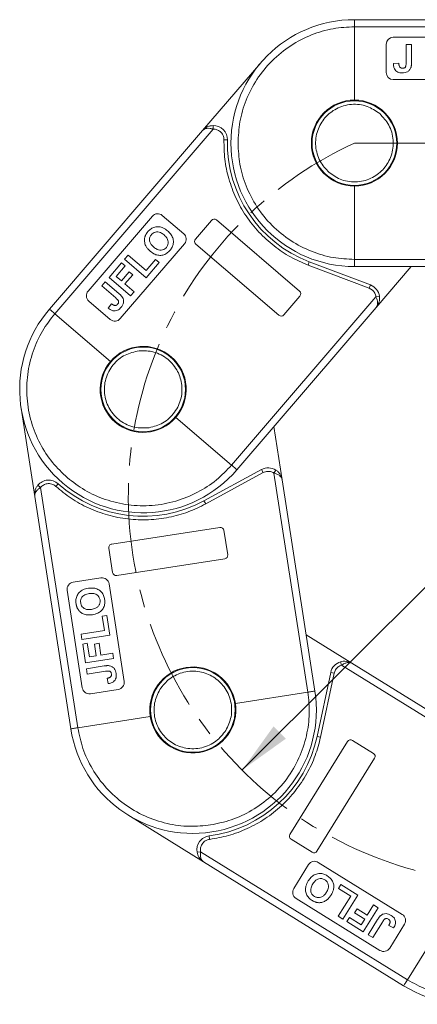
# Model space of a CAD drawing. Header units: millimetres. Extents: x 3223 to 4146, y -133 to 519.
# Tile 5 of 39: x 3525 to 3581, y 140 to 280. Entities that reach past the tile are written whole.
import ezdxf

# ---------------------------------------------------------------- set-up
doc = ezdxf.new("R2010")
doc.units = ezdxf.units.MM
doc.linetypes.add('CENTERX2', pattern=[20.32, 12.7, -2.54, 2.54, -2.54])
doc.styles.get("Standard").update_dxf_attribs({"font": '仿宋_GB2312.ttf', "width": 0.8})
doc.dimstyles.new('副本 ISO-35.1', dxfattribs={"dimtxt": 9, "dimasz": 7.5, "dimexe": 5, "dimexo": 0.625, "dimgap": 2.5, "dimtad": 1, "dimtxsty": 'Standard', "dimcen": 2.5, "dimadec": 0, "dimazin": 0, "dimtfac": 1, "dimtmove": 0, "dimatfit": 3, "dimfxl": 0, "dimarcsym": 0})

msp = doc.modelspace()

# ---------------------------------------------------------------- linework, layer by layer
at = {"color": 7, "linetype": 'Continuous', "lineweight": 15}
for p, q in [((3605.6, 279.89), (3572.239, 279.89)), ((3572.239, 268.49), (3572.239, 278.89)), ((3572.239, 278.89), (3606.718, 278.89)), ((3591.739, 277.39), (3577.739, 277.39)), ((3576.739, 276.39), (3576.739, 272.39)), ((3579.56, 276.39), (3579.56, 273.802)), ((3580.329, 276.39), (3579.56, 276.39)), ((3580.329, 273.869), (3580.329, 276.39)), ((3558.952, 273.779), (3550.727, 264.182)), ((3578.534, 273.724), (3577.765, 273.673)), ((3577.739, 271.39), (3591.739, 271.39)), ((3550.727, 264.182), (3529.016, 238.853)), ((3529.776, 238.202), (3552.213, 264.381)), ((3552.203, 264.88), (3552.213, 264.381)), ((3553.745, 262.844), (3554.245, 262.832)), ((3572.239, 245.89), (3572.239, 256.29)), ((3543.605, 252.031), (3534.494, 241.402)), ((3548.052, 249.537), (3545.015, 252.14)), ((3551.983, 251.435), (3549.706, 248.778)), ((3564.457, 241.402), (3552.688, 251.489)), ((3539.049, 237.497), (3548.16, 248.127)), ((3549.76, 248.073), (3561.529, 237.986)), ((3540.175, 246.494), (3539.675, 245.91)), ((3539.675, 245.91), (3542.712, 243.307)), ((3542.706, 244.325), (3540.175, 246.494)), ((3544.041, 245.882), (3542.706, 244.325)), ((3544.547, 245.448), (3544.041, 245.882)), ((3603.681, 245.89), (3572.239, 245.89)), ((3539.241, 245.404), (3537.472, 243.34)), ((3538.479, 243.49), (3539.747, 244.97)), ((3539.747, 244.97), (3539.241, 245.404)), ((3542.712, 243.307), (3544.547, 245.448)), ((3565.847, 245.564), (3565.67, 245.096)), ((3565.67, 245.096), (3574.339, 241.803)), ((3574.516, 242.271), (3565.847, 245.564)), ((3572.239, 244.89), (3602.563, 244.89)), ((3575.325, 239.099), (3580.288, 244.89)), ((3537.472, 243.34), (3540.509, 240.737)), ((3539.219, 242.856), (3538.479, 243.49)), ((3540.32, 244.141), (3539.219, 242.856)), ((3539.725, 242.422), (3540.826, 243.707)), ((3540.826, 243.707), (3540.32, 244.141)), ((3536.938, 242.717), (3536.438, 242.133)), ((3536.438, 242.133), (3538.403, 240.448)), ((3538.853, 241.076), (3536.938, 242.717)), ((3541.01, 241.321), (3539.725, 242.422)), ((3574.516, 242.271), (3574.339, 241.803)), ((3574.339, 241.803), (3574.782, 241.54)), ((3540.509, 240.737), (3541.01, 241.321)), ((3575.293, 240.599), (3554.831, 216.726)), ((3562.234, 238.04), (3564.511, 240.697)), ((3575.789, 240.665), (3575.293, 240.599)), ((3534.602, 239.992), (3537.639, 237.388)), ((3537.795, 239.619), (3537.333, 239.002)), ((3555.591, 216.075), (3575.325, 239.099)), ((3537.672, 231.434), (3529.776, 238.202)), ((3525.009, 224.787), (3526.943, 212.296)), ((3554.831, 216.726), (3546.935, 223.494)), ((3561.996, 214.65), (3560.829, 222.187)), ((3559.062, 216.1), (3550.92, 211.66)), ((3551.16, 211.221), (3559.301, 215.661)), ((3559.062, 216.1), (3559.301, 215.661)), ((3559.301, 215.661), (3559.79, 215.826)), ((3561.109, 216.021), (3560.836, 215.601)), ((3560.836, 215.601), (3565.647, 184.53)), ((3527.374, 213.871), (3527.76, 213.554)), ((3529.923, 213.717), (3530.258, 214.088)), ((3566.635, 184.683), (3561.996, 214.65)), ((3526.943, 212.296), (3532.047, 179.328)), ((3533.035, 179.481), (3527.76, 213.554)), ((3550.92, 211.66), (3551.16, 211.221)), ((3553.175, 207.897), (3537.857, 205.526)), ((3554.281, 204.02), (3553.746, 207.479)), ((3537.44, 204.955), (3537.975, 201.496)), ((3538.546, 201.079), (3553.863, 203.45)), ((3536.322, 200.734), (3532.369, 200.122)), ((3539.605, 186.064), (3537.464, 199.899)), ((3531.534, 198.981), (3533.676, 185.146)), ((3537.146, 195.413), (3536.487, 195.311)), ((3536.487, 195.311), (3536.801, 193.284)), ((3537.578, 192.626), (3537.146, 195.413)), ((3536.801, 193.284), (3533.507, 192.774)), ((3533.507, 192.774), (3533.625, 192.014)), ((3533.625, 192.014), (3537.578, 192.626)), ((3534.386, 191.457), (3533.727, 191.355)), ((3533.727, 191.355), (3534.142, 188.669)), ((3534.684, 189.531), (3534.386, 191.457)), ((3536.046, 191.455), (3535.388, 191.353)), ((3535.388, 191.353), (3535.647, 189.68)), ((3536.305, 189.782), (3536.046, 191.455)), ((3571.886, 188.618), (3565.403, 192.637)), ((3537.978, 190.041), (3536.305, 189.782)), ((3538.095, 189.281), (3537.978, 190.041)), ((3534.142, 188.669), (3538.095, 189.281)), ((3535.647, 189.68), (3534.684, 189.531)), ((3570.267, 188.837), (3570.408, 188.357)), ((3597.658, 172.639), (3571.886, 188.618)), ((3536.76, 188.244), (3534.268, 187.858)), ((3534.268, 187.858), (3534.386, 187.098)), ((3534.386, 187.098), (3536.944, 187.494)), ((3568.875, 187.334), (3566.948, 178.263)), ((3567.437, 178.159), (3569.365, 187.23)), ((3568.875, 187.334), (3569.365, 187.23)), ((3569.365, 187.23), (3569.557, 187.709)), ((3570.408, 188.357), (3597.131, 171.789)), ((3537.178, 186.492), (3537.346, 185.74)), ((3534.817, 184.311), (3538.77, 184.923)), ((3565.647, 184.53), (3555.369, 182.939)), ((3543.313, 181.072), (3533.035, 179.481)), ((3571.272, 177.526), (3563.105, 164.353)), ((3566.948, 178.263), (3567.437, 178.159)), ((3574.936, 175.843), (3571.961, 177.688)), ((3566.929, 161.981), (3575.097, 175.155)), ((3540.119, 167.132), (3550.861, 160.472)), ((3551.722, 163.659), (3551.658, 164.155)), ((3563.266, 163.664), (3566.241, 161.82)), ((3549.945, 161.824), (3550.438, 161.911)), ((3579.741, 143.742), (3550.438, 161.911)), ((3550.861, 160.472), (3579.214, 142.892)), ((3565.744, 160.069), (3563.636, 156.67)), ((3579.019, 153.015), (3567.12, 160.392)), ((3570.32, 157.232), (3569.969, 156.665)), ((3569.969, 156.665), (3571.712, 155.584)), ((3572.717, 155.745), (3570.32, 157.232)), ((3563.959, 155.293), (3575.857, 147.915)), ((3571.712, 155.584), (3569.955, 152.751)), ((3570.609, 152.346), (3572.717, 155.745)), ((3572.61, 153.821), (3572.258, 153.254)), ((3574.048, 152.929), (3572.61, 153.821)), ((3573.486, 150.562), (3575.594, 153.962)), ((3574.94, 154.367), (3574.048, 152.929)), ((3575.594, 153.962), (3574.94, 154.367)), ((3569.955, 152.751), (3570.609, 152.346)), ((3571.527, 152.561), (3571.176, 151.995)), ((3573.183, 151.534), (3571.527, 152.561)), ((3572.258, 153.254), (3573.697, 152.362)), ((3573.697, 152.362), (3573.183, 151.534)), ((3575.512, 152.273), (3574.183, 150.13)), ((3585.221, 152.581), (3579.741, 143.742)), ((3571.176, 151.995), (3573.486, 150.562)), ((3574.837, 149.725), (3576.201, 151.925)), ((3577.114, 151.451), (3577.795, 151.089)), ((3577.234, 148.238), (3579.342, 151.638)), ((3574.183, 150.13), (3574.837, 149.725))]:
    msp.add_line(p, q, dxfattribs=at)
at = {"color": 1, "linetype": 'CENTERX2', "lineweight": 13}
msp.add_line((3572.239, 262.39), (3760.966, 262.39), dxfattribs=at)
at = {"color": 7, "linetype": 'Continuous', "lineweight": 15}
for centre in [(3572.239, 262.39), (3542.303, 227.464), (3549.341, 182.005)]:
    msp.add_circle(centre, 6, dxfattribs=at)
for centre, radius, start, end in [((3572.239, 262.39), 17.5, 90, 270), ((3577.739, 276.39), 1, 90, 180), ((3577.739, 272.39), 1, 180, 270), ((3572.239, 262.39), 6.1, 90, 270), ((3572.239, 262.39), 6.1, 270, 90), ((3552.245, 262.881), 2, 358.59497, 91.21031), ((3572.239, 262.39), 18, 178.59497, 249.2008), ((3544.364, 251.381), 1, 49.4, 139.4), ((3552.363, 251.11), 0.5, 49.4, 139.4), ((3547.401, 248.778), 1, 319.4, 49.4), ((3550.085, 248.452), 0.5, 139.4, 229.4), ((3573.806, 240.401), 2, 7.58969, 69.2008), ((3535.253, 240.751), 1, 139.4, 229.4), ((3564.132, 241.023), 0.5, 319.4, 49.4), ((3542.303, 227.464), 17.5, 139.4, 319.4), ((3538.29, 238.148), 1, 229.4, 319.4), ((3561.854, 238.365), 0.5, 229.4, 319.4), ((3542.303, 227.464), 6.1, 319.4, 139.4), ((3542.303, 227.464), 6.1, 139.4, 319.4), ((3560.019, 214.344), 2, 56.98969, 118.6008), ((3528.92, 212.602), 2, 47.99497, 140.61031), ((3542.303, 227.464), 18, 227.99497, 298.6008), ((3553.251, 207.403), 0.5, 8.8, 98.8), ((3537.934, 205.031), 0.5, 98.8, 188.8), ((3553.787, 203.944), 0.5, 278.8, 8.8), ((3538.469, 201.573), 0.5, 188.8, 278.8), ((3532.522, 199.134), 1, 98.8, 188.8), ((3536.475, 199.746), 1, 8.8, 98.8), ((3570.832, 186.918), 2, 106.38969, 168.0008), ((3549.341, 182.005), 6.1, 8.8, 188.8), ((3538.617, 185.911), 1, 278.8, 8.8), ((3549.341, 182.005), 17.5, 188.8, 8.8), ((3534.664, 185.299), 1, 188.8, 278.8), ((3549.341, 182.005), 6.1, 188.8, 8.8), ((3549.341, 182.005), 18, 277.39497, 348.0008), ((3571.697, 177.263), 0.5, 58.2, 148.2), ((3574.672, 175.418), 0.5, 328.2, 58.2), ((3588.436, 157.766), 17.5, 238.2, 58.2), ((3551.915, 162.172), 2, 97.39497, 190.01031), ((3563.53, 164.089), 0.5, 148.2, 238.2), ((3566.504, 162.245), 0.5, 238.2, 328.2), ((3566.593, 159.542), 1, 58.2, 148.2), ((3564.486, 156.143), 1, 148.2, 238.2), ((3578.492, 152.165), 1, 328.2, 58.2), ((3576.384, 148.765), 1, 238.2, 328.2)]:
    msp.add_arc(centre, radius, start, end, dxfattribs=at)
at = {"color": 1, "linetype": 'CENTERX2', "lineweight": 13}
msp.add_arc((3595.239, 212.385), 55.041, 114.7, 262.9, dxfattribs=at)
at = {"color": 7, "linetype": 'Continuous', "lineweight": 15}
for points, knots in [([(3572.239, 278.89), (3572.239, 279.003), (3572.239, 279.228), (3572.239, 279.527), (3572.239, 279.754), (3572.239, 279.873), (3572.239, 279.886), (3572.239, 279.89)], [0, 0, 0, 0, 0.2146939, 0.4293877, 0.6440816, 0.8587754, 1, 1, 1, 1]), ([(3555.739, 262.39), (3555.793, 263.397), (3555.903, 265.47), (3556.821, 268.545), (3558.343, 271.502), (3560.489, 274.14), (3563.127, 276.286), (3566.085, 277.809), (3569.16, 278.727), (3571.233, 278.837), (3572.239, 278.89)], [0, 0, 0, 0, 0.116516, 0.2400113, 0.3686408, 0.5, 0.6313592, 0.7599887, 0.883484, 1, 1, 1, 1]), ([(3579, 272.339), (3578.794, 272.356), (3578.474, 272.382), (3578.11, 272.627), (3577.886, 272.932), (3577.779, 273.299), (3577.769, 273.56), (3577.765, 273.673)], [0, 0, 0, 0, 0.2947537, 0.4575977, 0.6204456, 0.836095, 1, 1, 1, 1]), ([(3578.534, 273.724), (3578.535, 273.699), (3578.538, 273.649), (3578.544, 273.574), (3578.553, 273.5), (3578.568, 273.416), (3578.59, 273.322), (3578.622, 273.258), (3578.638, 273.226)], [0, 0, 0, 0, 0.146273, 0.2926484, 0.4389475, 0.5855844, 0.7903219, 1, 1, 1, 1]), ([(3579.05, 273.006), (3579.118, 273.009), (3579.228, 273.015), (3579.369, 273.079), (3579.466, 273.175), (3579.555, 273.42), (3579.558, 273.635), (3579.56, 273.802)], [0, 0, 0, 0, 0.1847697, 0.2997212, 0.415218, 0.5481969, 1, 1, 1, 1]), ([(3580.329, 273.869), (3580.328, 273.819), (3580.327, 273.719), (3580.321, 273.58), (3580.311, 273.453), (3580.294, 273.337), (3580.276, 273.221), (3580.253, 273.146), (3580.241, 273.108)], [0, 0, 0, 0, 0.1952531, 0.3906374, 0.5418335, 0.6933807, 0.846202, 1, 1, 1, 1]), ([(3578.638, 273.226), (3578.656, 273.201), (3578.692, 273.149), (3578.76, 273.087), (3578.84, 273.043), (3578.916, 273.019), (3578.987, 273.007), (3579.029, 273.006), (3579.05, 273.006)], [0, 0, 0, 0, 0.1899344, 0.3858392, 0.560405, 0.7421212, 0.8701806, 1, 1, 1, 1]), ([(3580.241, 273.108), (3580.187, 272.989), (3580.078, 272.749), (3579.772, 272.497), (3579.4, 272.358), (3579.138, 272.346), (3579, 272.339)], [0, 0, 0, 0, 0.2494052, 0.4997794, 0.737005, 1, 1, 1, 1]), ([(3568.66, 258.214), (3568.182, 258.72), (3567.448, 259.499), (3566.922, 260.853), (3566.716, 261.965), (3566.746, 263.099), (3567.075, 264.503), (3567.962, 266.056), (3569.361, 267.17), (3570.699, 267.71), (3571.815, 267.914), (3572.945, 267.881), (3574.364, 267.568), (3575.245, 266.961), (3575.818, 266.566)], [0, 0, 0, 0, 0.1197284, 0.1841803, 0.25, 0.3158197, 0.3802716, 0.5, 0.6197284, 0.6841803, 0.75, 0.8158197, 0.8802716, 1, 1, 1, 1]), ([(3575.818, 266.566), (3576.296, 266.06), (3577.03, 265.282), (3577.557, 263.928), (3577.763, 262.816), (3577.732, 261.682), (3577.403, 260.278), (3576.516, 258.725), (3575.117, 257.611), (3573.779, 257.071), (3572.663, 256.867), (3571.533, 256.9), (3570.115, 257.213), (3569.233, 257.82), (3568.66, 258.214)], [0, 0, 0, 0, 0.1197284, 0.1841803, 0.25, 0.3158197, 0.3802716, 0.5, 0.6197284, 0.6841803, 0.75, 0.8158197, 0.8802716, 1, 1, 1, 1]), ([(3550.727, 264.182), (3550.925, 264.367), (3551.234, 264.654), (3551.777, 264.845), (3552.07, 264.869), (3552.203, 264.88)], [0, 0, 0, 0, 0.49841293, 0.77292805, 1, 1, 1, 1]), ([(3552.213, 264.381), (3552.067, 264.417), (3551.754, 264.495), (3551.325, 264.495), (3550.963, 264.398), (3550.806, 264.255), (3550.727, 264.182)], [0, 0, 0, 0, 0.2343588, 0.4982155, 0.7484812, 1, 1, 1, 1]), ([(3553.221, 264.02), (3553.301, 263.942), (3553.461, 263.788), (3553.625, 263.495), (3553.732, 263.177), (3553.741, 262.955), (3553.745, 262.844)], [0, 0, 0, 0, 0.2498972, 0.4999949, 0.7498974, 1, 1, 1, 1]), ([(3553.745, 262.844), (3553.761, 261.933), (3553.795, 260.078), (3554.38, 257.305), (3555.379, 254.587), (3556.819, 252.03), (3558.643, 249.73), (3560.782, 247.778), (3563.128, 246.188), (3564.833, 245.456), (3565.67, 245.096)], [0, 0, 0, 0, 0.1197899, 0.2439368, 0.3711682, 0.5, 0.6288318, 0.7560632, 0.8802101, 1, 1, 1, 1]), ([(3572.239, 245.89), (3571.233, 245.944), (3569.16, 246.054), (3566.085, 246.972), (3563.127, 248.495), (3560.489, 250.641), (3558.343, 253.279), (3556.821, 256.236), (3555.903, 259.311), (3555.793, 261.384), (3555.739, 262.39)], [0, 0, 0, 0, 0.116516, 0.2400113, 0.3686408, 0.5, 0.6313592, 0.7599887, 0.883484, 1, 1, 1, 1]), ([(3542.97, 249.833), (3543.11, 249.978), (3543.394, 250.27), (3543.956, 250.516), (3544.552, 250.555), (3545.191, 250.378), (3545.558, 250.1), (3545.77, 249.939)], [0, 0, 0, 0, 0.19095128, 0.38380624, 0.56720161, 0.74915777, 1, 1, 1, 1]), ([(3545.77, 249.939), (3545.916, 249.801), (3546.211, 249.524), (3546.525, 248.97), (3546.625, 248.346), (3546.489, 247.746), (3546.265, 247.383), (3546.118, 247.204), (3546.092, 247.171)], [0, 0, 0, 0, 0.1916319, 0.3847476, 0.5975386, 0.7794336, 0.9598804, 1, 1, 1, 1]), ([(3542.658, 247.843), (3542.619, 247.936), (3542.539, 248.122), (3542.491, 248.377), (3542.471, 248.588), (3542.475, 248.755), (3542.493, 248.924), (3542.525, 249.035), (3542.54, 249.091)], [0, 0, 0, 0, 0.2345767, 0.4746163, 0.6023936, 0.7313657, 0.8647119, 1, 1, 1, 1]), ([(3542.54, 249.091), (3542.556, 249.138), (3542.588, 249.233), (3542.652, 249.366), (3542.72, 249.492), (3542.796, 249.61), (3542.879, 249.724), (3542.939, 249.797), (3542.97, 249.833)], [0, 0, 0, 0, 0.1738242, 0.3487526, 0.5099894, 0.6719466, 0.8356798, 1, 1, 1, 1]), ([(3543.482, 249.406), (3543.399, 249.292), (3543.248, 249.086), (3543.182, 248.715), (3543.236, 248.349), (3543.446, 247.974), (3543.671, 247.763), (3543.795, 247.647)], [0, 0, 0, 0, 0.2069211, 0.3755229, 0.5441183, 0.7482179, 1, 1, 1, 1]), ([(3545.255, 249.368), (3545.094, 249.492), (3544.836, 249.693), (3544.396, 249.823), (3544.03, 249.792), (3543.712, 249.643), (3543.558, 249.484), (3543.482, 249.406)], [0, 0, 0, 0, 0.3011498, 0.4855558, 0.6711527, 0.8384642, 1, 1, 1, 1]), ([(3545.585, 247.604), (3545.672, 247.729), (3545.84, 247.968), (3545.875, 248.387), (3545.764, 248.789), (3545.535, 249.111), (3545.337, 249.292), (3545.255, 249.368)], [0, 0, 0, 0, 0.2230139, 0.4267154, 0.5997431, 0.8344997, 1, 1, 1, 1]), ([(3543.314, 247.046), (3543.276, 247.079), (3543.201, 247.144), (3543.094, 247.25), (3542.99, 247.358), (3542.879, 247.491), (3542.761, 247.649), (3542.693, 247.778), (3542.658, 247.843)], [0, 0, 0, 0, 0.1443329, 0.2888961, 0.4332599, 0.5780731, 0.7877955, 1, 1, 1, 1]), ([(3546.092, 247.171), (3545.951, 247.026), (3545.668, 246.734), (3545.109, 246.482), (3544.518, 246.443), (3543.886, 246.614), (3543.525, 246.887), (3543.314, 247.046)], [0, 0, 0, 0, 0.1923758, 0.386627, 0.5709208, 0.7499181, 1, 1, 1, 1]), ([(3543.795, 247.647), (3543.956, 247.523), (3544.22, 247.321), (3544.673, 247.195), (3545.059, 247.233), (3545.375, 247.385), (3545.523, 247.539), (3545.585, 247.604)], [0, 0, 0, 0, 0.3000791, 0.4915074, 0.6839278, 0.8668961, 1, 1, 1, 1]), ([(3572.239, 244.89), (3572.239, 244.902), (3572.239, 244.924), (3572.239, 245.096), (3572.239, 245.35), (3572.239, 245.631), (3572.239, 245.817), (3572.239, 245.89)], [0, 0, 0, 0, 0.21469386, 0.42938772, 0.64408158, 0.85877544, 1, 1, 1, 1]), ([(3538.676, 239.544), (3538.718, 239.597), (3538.785, 239.685), (3538.828, 239.833), (3538.819, 239.97), (3538.69, 240.197), (3538.528, 240.339), (3538.403, 240.448)], [0, 0, 0, 0, 0.1847697, 0.2997212, 0.415218, 0.5481969, 1, 1, 1, 1]), ([(3538.853, 241.076), (3538.891, 241.043), (3538.966, 240.977), (3539.067, 240.882), (3539.157, 240.792), (3539.234, 240.704), (3539.31, 240.614), (3539.352, 240.548), (3539.373, 240.515)], [0, 0, 0, 0, 0.1952531, 0.3906374, 0.5418335, 0.6933807, 0.846202, 1, 1, 1, 1]), ([(3539.373, 240.515), (3539.429, 240.396), (3539.54, 240.157), (3539.532, 239.76), (3539.396, 239.387), (3539.234, 239.181), (3539.15, 239.072)], [0, 0, 0, 0, 0.2494052, 0.4997794, 0.737005, 1, 1, 1, 1]), ([(3575.325, 239.099), (3575.384, 239.188), (3575.502, 239.366), (3575.542, 239.739), (3575.477, 240.163), (3575.352, 240.46), (3575.293, 240.599)], [0, 0, 0, 0, 0.2511309, 0.5018046, 0.7656407, 1, 1, 1, 1]), ([(3575.789, 240.665), (3575.798, 240.532), (3575.819, 240.239), (3575.713, 239.673), (3575.477, 239.324), (3575.325, 239.099)], [0, 0, 0, 0, 0.2270634, 0.5015869, 1, 1, 1, 1]), ([(3529.776, 238.202), (3529.69, 238.275), (3529.519, 238.421), (3529.292, 238.616), (3529.12, 238.763), (3529.029, 238.841), (3529.02, 238.849), (3529.016, 238.853)], [0, 0, 0, 0, 0.2146939, 0.4293877, 0.6440816, 0.8587754, 1, 1, 1, 1]), ([(3539.15, 239.072), (3539.003, 238.926), (3538.775, 238.7), (3538.351, 238.583), (3537.974, 238.612), (3537.627, 238.769), (3537.422, 238.932), (3537.333, 239.002)], [0, 0, 0, 0, 0.2947537, 0.4575977, 0.6204456, 0.836095, 1, 1, 1, 1]), ([(3537.795, 239.619), (3537.815, 239.604), (3537.854, 239.573), (3537.915, 239.529), (3537.978, 239.488), (3538.051, 239.445), (3538.137, 239.4), (3538.206, 239.383), (3538.241, 239.374)], [0, 0, 0, 0, 0.146273, 0.2926484, 0.4389475, 0.5855844, 0.7903219, 1, 1, 1, 1]), ([(3538.241, 239.374), (3538.271, 239.371), (3538.334, 239.364), (3538.426, 239.376), (3538.511, 239.408), (3538.579, 239.45), (3538.634, 239.496), (3538.662, 239.528), (3538.676, 239.544)], [0, 0, 0, 0, 0.1899344, 0.3858392, 0.560405, 0.7421212, 0.8701806, 1, 1, 1, 1]), ([(3531.566, 214.936), (3530.836, 215.632), (3529.334, 217.064), (3527.597, 219.763), (3526.342, 222.843), (3525.736, 226.189), (3525.823, 229.589), (3526.592, 232.825), (3527.896, 235.757), (3529.161, 237.403), (3529.776, 238.202)], [0, 0, 0, 0, 0.116516, 0.2400113, 0.3686408, 0.5, 0.6313592, 0.7599887, 0.883484, 1, 1, 1, 1]), ([(3543.145, 222.029), (3542.45, 221.996), (3541.381, 221.944), (3540.01, 222.426), (3539.032, 222.993), (3538.191, 223.755), (3537.339, 224.918), (3536.737, 226.602), (3536.801, 228.389), (3537.262, 229.756), (3537.833, 230.736), (3538.594, 231.573), (3539.755, 232.446), (3540.79, 232.721), (3541.462, 232.899)], [0, 0, 0, 0, 0.1197284, 0.1841803, 0.25, 0.3158197, 0.3802716, 0.5, 0.6197284, 0.6841803, 0.75, 0.8158197, 0.8802716, 1, 1, 1, 1]), ([(3541.462, 232.899), (3542.157, 232.932), (3543.226, 232.984), (3544.597, 232.502), (3545.575, 231.935), (3546.416, 231.173), (3547.268, 230.01), (3547.87, 228.326), (3547.805, 226.539), (3547.345, 225.172), (3546.774, 224.192), (3546.013, 223.355), (3544.852, 222.482), (3543.817, 222.207), (3543.145, 222.029)], [0, 0, 0, 0, 0.1197284, 0.1841803, 0.25, 0.3158197, 0.3802716, 0.5, 0.6197284, 0.6841803, 0.75, 0.8158197, 0.8802716, 1, 1, 1, 1]), ([(3554.831, 216.726), (3554.136, 215.997), (3552.703, 214.495), (3550.005, 212.757), (3546.925, 211.503), (3543.578, 210.896), (3540.179, 210.983), (3536.943, 211.752), (3534.01, 213.056), (3532.365, 214.322), (3531.566, 214.936)], [0, 0, 0, 0, 0.116516, 0.2400113, 0.3686408, 0.5, 0.6313592, 0.7599887, 0.883484, 1, 1, 1, 1]), ([(3555.591, 216.075), (3555.582, 216.083), (3555.566, 216.097), (3555.435, 216.209), (3555.242, 216.374), (3555.028, 216.557), (3554.887, 216.678), (3554.831, 216.726)], [0, 0, 0, 0, 0.2146939, 0.4293877, 0.6440816, 0.8587754, 1, 1, 1, 1]), ([(3561.996, 214.65), (3561.967, 214.752), (3561.909, 214.957), (3561.652, 215.231), (3561.287, 215.457), (3560.981, 215.555), (3560.836, 215.601)], [0, 0, 0, 0, 0.2511309, 0.5018046, 0.7656407, 1, 1, 1, 1]), ([(3561.109, 216.021), (3561.216, 215.941), (3561.452, 215.766), (3561.813, 215.317), (3561.924, 214.911), (3561.996, 214.65)], [0, 0, 0, 0, 0.2270634, 0.5015869, 1, 1, 1, 1]), ([(3526.943, 212.296), (3526.932, 212.568), (3526.916, 212.988), (3527.123, 213.525), (3527.296, 213.763), (3527.374, 213.871)], [0, 0, 0, 0, 0.4984129, 0.772928, 1, 1, 1, 1]), ([(3528.69, 214.085), (3528.801, 214.095), (3529.022, 214.115), (3529.351, 214.05), (3529.662, 213.925), (3529.836, 213.786), (3529.923, 213.717)], [0, 0, 0, 0, 0.2498972, 0.4999949, 0.7498974, 1, 1, 1, 1]), ([(3529.923, 213.717), (3530.626, 213.137), (3532.056, 211.955), (3534.542, 210.595), (3537.256, 209.584), (3540.135, 209.014), (3543.068, 208.901), (3545.942, 209.255), (3548.676, 210.002), (3550.342, 210.82), (3551.16, 211.221)], [0, 0, 0, 0, 0.1197899, 0.2439368, 0.3711682, 0.5, 0.6288318, 0.7560632, 0.8802101, 1, 1, 1, 1]), ([(3527.76, 213.554), (3527.637, 213.467), (3527.374, 213.28), (3527.095, 212.955), (3526.933, 212.616), (3526.94, 212.403), (3526.943, 212.296)], [0, 0, 0, 0, 0.2343588, 0.4982155, 0.7484812, 1, 1, 1, 1]), ([(3532.79, 197.068), (3532.772, 197.27), (3532.734, 197.675), (3532.913, 198.262), (3533.272, 198.74), (3533.822, 199.11), (3534.272, 199.207), (3534.532, 199.264)], [0, 0, 0, 0, 0.1909513, 0.3838062, 0.5672016, 0.7491578, 1, 1, 1, 1]), ([(3534.631, 198.5), (3534.432, 198.46), (3534.111, 198.394), (3533.726, 198.145), (3533.511, 197.848), (3533.418, 197.508), (3533.438, 197.288), (3533.448, 197.18)], [0, 0, 0, 0, 0.3011498, 0.4855558, 0.6711527, 0.8384642, 1, 1, 1, 1]), ([(3534.532, 199.264), (3534.732, 199.285), (3535.134, 199.328), (3535.76, 199.206), (3536.298, 198.876), (3536.665, 198.383), (3536.795, 197.976), (3536.836, 197.748), (3536.843, 197.707)], [0, 0, 0, 0, 0.1916319, 0.3847476, 0.5975386, 0.7794336, 0.9598804, 1, 1, 1, 1]), ([(3536.184, 197.603), (3536.146, 197.751), (3536.074, 198.034), (3535.778, 198.333), (3535.401, 198.511), (3535.008, 198.546), (3534.741, 198.514), (3534.631, 198.5)], [0, 0, 0, 0, 0.22301391, 0.42671542, 0.59974312, 0.83449973, 1, 1, 1, 1]), ([(3533.074, 196.259), (3533.049, 196.302), (3532.997, 196.389), (3532.938, 196.523), (3532.887, 196.657), (3532.847, 196.791), (3532.814, 196.928), (3532.798, 197.022), (3532.79, 197.068)], [0, 0, 0, 0, 0.17382423, 0.34875257, 0.5099894, 0.6719466, 0.83567976, 1, 1, 1, 1]), ([(3533.448, 197.18), (3533.48, 197.043), (3533.539, 196.794), (3533.778, 196.502), (3534.09, 196.305), (3534.512, 196.22), (3534.818, 196.254), (3534.987, 196.272)], [0, 0, 0, 0, 0.2069211, 0.3755229, 0.5441183, 0.7482179, 1, 1, 1, 1]), ([(3534.987, 196.272), (3535.186, 196.314), (3535.511, 196.383), (3535.902, 196.645), (3536.124, 196.963), (3536.214, 197.302), (3536.193, 197.514), (3536.184, 197.603)], [0, 0, 0, 0, 0.3000791, 0.4915074, 0.6839278, 0.8668961, 1, 1, 1, 1]), ([(3536.843, 197.707), (3536.862, 197.506), (3536.899, 197.101), (3536.726, 196.512), (3536.371, 196.038), (3535.83, 195.669), (3535.388, 195.573), (3535.131, 195.516)], [0, 0, 0, 0, 0.19237581, 0.386627, 0.57092084, 0.74991815, 1, 1, 1, 1]), ([(3534.098, 195.537), (3534.003, 195.567), (3533.809, 195.628), (3533.584, 195.757), (3533.411, 195.88), (3533.287, 195.991), (3533.17, 196.116), (3533.107, 196.211), (3533.074, 196.259)], [0, 0, 0, 0, 0.2345767, 0.4746163, 0.6023936, 0.7313657, 0.8647119, 1, 1, 1, 1]), ([(3535.131, 195.516), (3535.081, 195.509), (3534.982, 195.494), (3534.833, 195.481), (3534.682, 195.473), (3534.51, 195.476), (3534.313, 195.489), (3534.17, 195.521), (3534.098, 195.537)], [0, 0, 0, 0, 0.1443329, 0.2888961, 0.4332599, 0.5780731, 0.7877955, 1, 1, 1, 1]), ([(3570.267, 188.837), (3570.397, 188.867), (3570.684, 188.932), (3571.26, 188.914), (3571.64, 188.734), (3571.886, 188.618)], [0, 0, 0, 0, 0.2270634, 0.50158693, 1, 1, 1, 1]), ([(3571.886, 188.618), (3571.789, 188.663), (3571.595, 188.752), (3571.22, 188.735), (3570.811, 188.605), (3570.537, 188.437), (3570.408, 188.357)], [0, 0, 0, 0, 0.2511309, 0.5018046, 0.7656407, 1, 1, 1, 1]), ([(3536.76, 188.244), (3536.809, 188.251), (3536.908, 188.265), (3537.046, 188.28), (3537.174, 188.29), (3537.29, 188.291), (3537.408, 188.29), (3537.486, 188.279), (3537.525, 188.274)], [0, 0, 0, 0, 0.19525314, 0.39063736, 0.5418335, 0.69338069, 0.84620203, 1, 1, 1, 1]), ([(3537.808, 187.112), (3537.795, 187.179), (3537.772, 187.287), (3537.687, 187.416), (3537.578, 187.498), (3537.322, 187.548), (3537.109, 187.518), (3536.944, 187.494)], [0, 0, 0, 0, 0.1847697, 0.2997212, 0.415218, 0.5481969, 1, 1, 1, 1]), ([(3538.475, 187.165), (3538.49, 186.959), (3538.513, 186.638), (3538.326, 186.241), (3538.059, 185.973), (3537.713, 185.812), (3537.457, 185.762), (3537.346, 185.74)], [0, 0, 0, 0, 0.2947537, 0.4575977, 0.6204456, 0.836095, 1, 1, 1, 1]), ([(3537.525, 188.274), (3537.651, 188.238), (3537.905, 188.167), (3538.201, 187.903), (3538.396, 187.557), (3538.448, 187.3), (3538.475, 187.165)], [0, 0, 0, 0, 0.2494052, 0.4997794, 0.737005, 1, 1, 1, 1]), ([(3537.654, 186.671), (3537.676, 186.693), (3537.722, 186.736), (3537.773, 186.814), (3537.804, 186.899), (3537.816, 186.977), (3537.817, 187.049), (3537.811, 187.091), (3537.808, 187.112)], [0, 0, 0, 0, 0.1899344, 0.3858392, 0.560405, 0.7421212, 0.8701806, 1, 1, 1, 1]), ([(3544.666, 184.904), (3545.093, 185.453), (3545.75, 186.298), (3547.008, 187.025), (3548.075, 187.399), (3549.2, 187.542), (3550.639, 187.432), (3552.309, 186.793), (3553.624, 185.581), (3554.362, 184.341), (3554.735, 183.27), (3554.874, 182.148), (3554.782, 180.698), (3554.317, 179.734), (3554.015, 179.107)], [0, 0, 0, 0, 0.1197284, 0.1841803, 0.25, 0.3158197, 0.3802716, 0.5, 0.6197284, 0.6841803, 0.75, 0.8158197, 0.8802716, 1, 1, 1, 1]), ([(3537.178, 186.492), (3537.202, 186.497), (3537.251, 186.507), (3537.324, 186.525), (3537.397, 186.546), (3537.477, 186.574), (3537.566, 186.609), (3537.624, 186.651), (3537.654, 186.671)], [0, 0, 0, 0, 0.146273, 0.2926484, 0.4389475, 0.5855844, 0.7903219, 1, 1, 1, 1]), ([(3554.015, 179.107), (3553.588, 178.558), (3552.931, 177.713), (3551.674, 176.986), (3550.607, 176.612), (3549.481, 176.469), (3548.043, 176.579), (3546.373, 177.218), (3545.058, 178.43), (3544.319, 179.67), (3543.947, 180.741), (3543.807, 181.863), (3543.9, 183.313), (3544.364, 184.277), (3544.666, 184.904)], [0, 0, 0, 0, 0.1197284, 0.1841803, 0.25, 0.3158197, 0.3802716, 0.5, 0.6197284, 0.6841803, 0.75, 0.8158197, 0.8802716, 1, 1, 1, 1]), ([(3565.647, 184.53), (3565.748, 183.527), (3565.956, 181.462), (3565.519, 178.282), (3564.467, 175.127), (3562.75, 172.192), (3560.471, 169.667), (3557.782, 167.71), (3554.883, 166.333), (3552.851, 165.907), (3551.865, 165.7)], [0, 0, 0, 0, 0.116516, 0.2400113, 0.3686408, 0.5, 0.6313592, 0.7599887, 0.883484, 1, 1, 1, 1]), ([(3566.635, 184.683), (3566.624, 184.681), (3566.602, 184.678), (3566.432, 184.651), (3566.181, 184.612), (3565.903, 184.569), (3565.719, 184.541), (3565.647, 184.53)], [0, 0, 0, 0, 0.2146939, 0.4293877, 0.6440816, 0.8587754, 1, 1, 1, 1]), ([(3533.035, 179.481), (3532.924, 179.464), (3532.702, 179.43), (3532.406, 179.384), (3532.182, 179.349), (3532.064, 179.331), (3532.052, 179.329), (3532.047, 179.328)], [0, 0, 0, 0, 0.2146939, 0.4293877, 0.6440816, 0.8587754, 1, 1, 1, 1]), ([(3551.865, 165.7), (3550.862, 165.599), (3548.797, 165.39), (3545.618, 165.827), (3542.462, 166.879), (3539.527, 168.596), (3537.002, 170.875), (3535.046, 173.565), (3533.668, 176.463), (3533.242, 178.495), (3533.035, 179.481)], [0, 0, 0, 0, 0.116516, 0.2400113, 0.3686408, 0.5, 0.6313592, 0.7599887, 0.883484, 1, 1, 1, 1]), ([(3551.722, 163.659), (3552.62, 163.815), (3554.447, 164.132), (3557.099, 165.135), (3559.632, 166.538), (3561.939, 168.352), (3563.932, 170.506), (3565.535, 172.918), (3566.746, 175.481), (3567.209, 177.277), (3567.437, 178.159)], [0, 0, 0, 0, 0.1197899, 0.2439368, 0.3711682, 0.5, 0.6288318, 0.7560632, 0.8802101, 1, 1, 1, 1]), ([(3550.64, 162.962), (3550.704, 163.053), (3550.833, 163.234), (3551.097, 163.441), (3551.394, 163.596), (3551.613, 163.638), (3551.722, 163.659)], [0, 0, 0, 0, 0.2498972, 0.4999949, 0.7498974, 1, 1, 1, 1]), ([(3550.861, 160.472), (3550.648, 160.64), (3550.318, 160.901), (3550.046, 161.408), (3549.977, 161.695), (3549.945, 161.824)], [0, 0, 0, 0, 0.4984129, 0.772928, 1, 1, 1, 1]), ([(3550.438, 161.911), (3550.424, 161.76), (3550.395, 161.44), (3550.46, 161.016), (3550.611, 160.673), (3550.778, 160.539), (3550.861, 160.472)], [0, 0, 0, 0, 0.2343588, 0.4982155, 0.7484812, 1, 1, 1, 1]), ([(3565.695, 157.753), (3565.809, 157.919), (3566.038, 158.252), (3566.538, 158.648), (3567.139, 158.842), (3567.752, 158.799), (3568.146, 158.633), (3568.345, 158.516), (3568.381, 158.494)], [0, 0, 0, 0, 0.19163186, 0.38474758, 0.59753862, 0.77943362, 0.95988038, 1, 1, 1, 1]), ([(3568.031, 157.927), (3567.894, 157.994), (3567.632, 158.123), (3567.212, 158.094), (3566.832, 157.923), (3566.55, 157.648), (3566.4, 157.424), (3566.339, 157.331)], [0, 0, 0, 0, 0.2230139, 0.4267154, 0.5997431, 0.8344997, 1, 1, 1, 1]), ([(3568.262, 156.151), (3568.36, 156.33), (3568.519, 156.622), (3568.575, 157.088), (3568.478, 157.464), (3568.279, 157.753), (3568.104, 157.875), (3568.031, 157.927)], [0, 0, 0, 0, 0.3000791, 0.4915074, 0.6839278, 0.8668961, 1, 1, 1, 1]), ([(3568.381, 158.494), (3568.546, 158.377), (3568.878, 158.143), (3569.212, 157.628), (3569.341, 157.05), (3569.269, 156.399), (3569.055, 156.001), (3568.93, 155.769)], [0, 0, 0, 0, 0.19237581, 0.386627, 0.57092084, 0.74991815, 1, 1, 1, 1]), ([(3566.229, 155.002), (3566.063, 155.119), (3565.731, 155.354), (3565.402, 155.872), (3565.272, 156.455), (3565.35, 157.114), (3565.568, 157.518), (3565.695, 157.753)], [0, 0, 0, 0, 0.1909513, 0.3838062, 0.5672016, 0.7491578, 1, 1, 1, 1]), ([(3566.339, 157.331), (3566.24, 157.153), (3566.082, 156.867), (3566.02, 156.413), (3566.106, 156.056), (3566.303, 155.764), (3566.483, 155.636), (3566.572, 155.573)], [0, 0, 0, 0, 0.3011498, 0.4855558, 0.6711527, 0.8384642, 1, 1, 1, 1]), ([(3567.028, 154.691), (3566.978, 154.699), (3566.879, 154.717), (3566.739, 154.759), (3566.604, 154.807), (3566.476, 154.865), (3566.35, 154.928), (3566.269, 154.977), (3566.229, 155.002)], [0, 0, 0, 0, 0.17382423, 0.34875257, 0.5099894, 0.6719466, 0.83567976, 1, 1, 1, 1]), ([(3566.572, 155.573), (3566.697, 155.509), (3566.924, 155.391), (3567.301, 155.383), (3567.654, 155.492), (3567.993, 155.757), (3568.166, 156.011), (3568.262, 156.151)], [0, 0, 0, 0, 0.2069211, 0.3755229, 0.5441183, 0.7482179, 1, 1, 1, 1]), ([(3568.242, 154.999), (3568.157, 154.945), (3567.985, 154.838), (3567.741, 154.751), (3567.535, 154.7), (3567.369, 154.678), (3567.199, 154.67), (3567.085, 154.684), (3567.028, 154.691)], [0, 0, 0, 0, 0.23457667, 0.4746163, 0.60239363, 0.73136572, 0.86471195, 1, 1, 1, 1]), ([(3568.93, 155.769), (3568.903, 155.726), (3568.85, 155.641), (3568.762, 155.52), (3568.671, 155.4), (3568.556, 155.271), (3568.419, 155.13), (3568.301, 155.043), (3568.242, 154.999)], [0, 0, 0, 0, 0.1443329, 0.2888961, 0.4332599, 0.5780731, 0.7877955, 1, 1, 1, 1]), ([(3575.512, 152.273), (3575.539, 152.315), (3575.592, 152.4), (3575.671, 152.514), (3575.746, 152.617), (3575.821, 152.707), (3575.898, 152.795), (3575.957, 152.847), (3575.987, 152.873)], [0, 0, 0, 0, 0.1952531, 0.3906374, 0.5418335, 0.6933807, 0.846202, 1, 1, 1, 1]), ([(3575.987, 152.873), (3576.096, 152.946), (3576.315, 153.092), (3576.708, 153.145), (3577.098, 153.068), (3577.327, 152.94), (3577.447, 152.873)], [0, 0, 0, 0, 0.2494052, 0.4997794, 0.737005, 1, 1, 1, 1]), ([(3577.054, 152.333), (3576.994, 152.366), (3576.897, 152.419), (3576.744, 152.439), (3576.611, 152.409), (3576.406, 152.247), (3576.29, 152.065), (3576.201, 151.925)], [0, 0, 0, 0, 0.1847697, 0.2997212, 0.415218, 0.5481969, 1, 1, 1, 1]), ([(3577.287, 151.928), (3577.286, 151.959), (3577.283, 152.022), (3577.257, 152.111), (3577.212, 152.19), (3577.161, 152.251), (3577.107, 152.298), (3577.071, 152.321), (3577.054, 152.333)], [0, 0, 0, 0, 0.1899344, 0.3858392, 0.560405, 0.7421212, 0.8701806, 1, 1, 1, 1]), ([(3577.447, 152.873), (3577.614, 152.75), (3577.872, 152.559), (3578.052, 152.159), (3578.081, 151.782), (3577.979, 151.414), (3577.85, 151.187), (3577.795, 151.089)], [0, 0, 0, 0, 0.2947537, 0.4575977, 0.6204456, 0.836095, 1, 1, 1, 1]), ([(3577.114, 151.451), (3577.126, 151.472), (3577.15, 151.516), (3577.184, 151.583), (3577.216, 151.651), (3577.247, 151.73), (3577.278, 151.822), (3577.284, 151.893), (3577.287, 151.928)], [0, 0, 0, 0, 0.146273, 0.2926484, 0.4389475, 0.5855844, 0.7903219, 1, 1, 1, 1]), ([(3602.459, 149.071), (3601.883, 148.244), (3600.697, 146.54), (3598.297, 144.41), (3595.444, 142.699), (3592.23, 141.588), (3588.857, 141.154), (3585.542, 141.419), (3582.445, 142.259), (3580.625, 143.257), (3579.741, 143.742)], [0, 0, 0, 0, 0.116516, 0.2400113, 0.3686408, 0.5, 0.6313592, 0.7599887, 0.883484, 1, 1, 1, 1]), ([(3579.741, 143.742), (3579.682, 143.647), (3579.563, 143.456), (3579.405, 143.201), (3579.286, 143.009), (3579.223, 142.907), (3579.217, 142.897), (3579.214, 142.892)], [0, 0, 0, 0, 0.2146939, 0.4293877, 0.6440816, 0.8587754, 1, 1, 1, 1])]:
    msp.add_open_spline(points, degree=3, knots=knots, dxfattribs=at)
for points in [[(3552.213, 264.381), (3552.398, 264.367), (3552.767, 264.34), (3553.07, 264.126), (3553.221, 264.02)], [(3574.782, 241.54), (3574.911, 241.407), (3575.168, 241.14), (3575.251, 240.779), (3575.293, 240.599)], [(3559.79, 215.826), (3559.975, 215.837), (3560.344, 215.859), (3560.672, 215.687), (3560.836, 215.601)], [(3527.76, 213.554), (3527.891, 213.685), (3528.152, 213.948), (3528.511, 214.039), (3528.69, 214.085)], [(3569.557, 187.709), (3569.669, 187.856), (3569.893, 188.151), (3570.237, 188.288), (3570.408, 188.357)], [(3550.438, 161.911), (3550.423, 162.096), (3550.394, 162.465), (3550.558, 162.796), (3550.64, 162.962)]]:
    msp.add_open_spline(points, degree=3, dxfattribs=at)

# ---------------------------------------------------------------- leaders
at = {"color": 5, "lineweight": 9}
msp.add_leader([(3556.343, 173.5), (3595.239, 212.385), (3623.483, 212.385)], dimstyle='副本 ISO-35.1', override={"dimgap": 2.5, "dimtad": 0}, dxfattribs=at)

doc.saveas('drawing.dxf')
